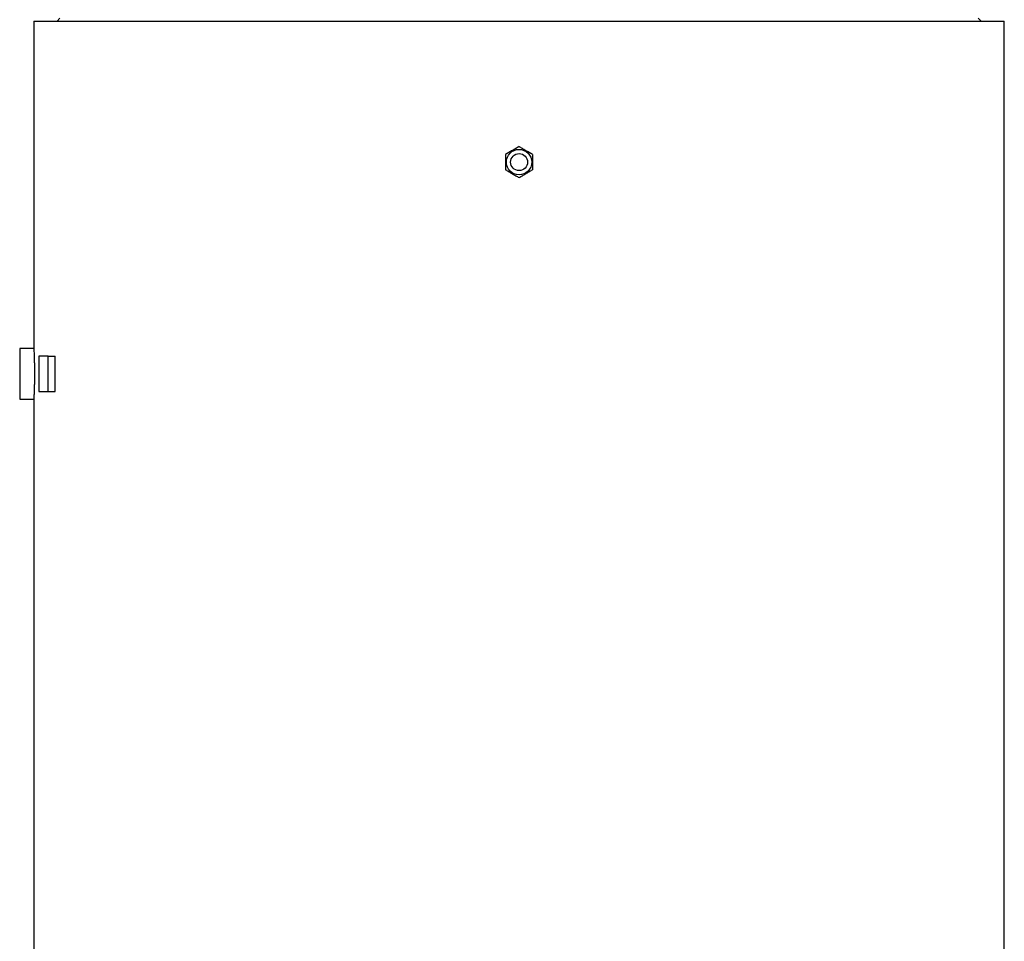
# Model space of a CAD drawing. Header units: millimetres. Extents: x 272 to 3537, y 634 to 3411.
# Tile 13 of 15: x 2445 to 3143, y 2057 to 2710. Entities that reach past the tile are written whole.
import ezdxf

# ---------------------------------------------------------------- set-up
doc = ezdxf.new("R2010")
doc.units = ezdxf.units.MM

msp = doc.modelspace()

# ---------------------------------------------------------------- linework, layer by layer
at = {"color": 7, "linetype": 'Continuous', "lineweight": 25}
for p, q in [((2454.62, 2709.45), (2454.62, 2477.43)), ((2454.62, 2709.45), (3142.62, 2709.45)), ((2473.12, 2711.45), (2471.12, 2709.45)), ((3126.12, 2709.45), (3124.12, 2711.45)), ((3142.62, 1484.45), (3142.62, 2709.45)), ((2454.62, 2477.45), (2444.62, 2477.45)), ((2444.62, 2477.45), (2444.62, 2459.45)), ((2458.27, 2471.95), (2458.27, 2446.95)), ((2464.74, 2471.95), (2458.27, 2471.95)), ((2464.74, 2446.95), (2464.74, 2471.95)), ((2464.74, 2471.95), (2469.79, 2471.95)), ((2469.79, 2446.95), (2469.79, 2471.95)), ((2444.62, 2459.45), (2444.62, 2441.45)), ((2458.27, 2446.95), (2464.74, 2446.95)), ((2464.74, 2446.95), (2469.79, 2446.95)), ((2444.62, 2441.45), (2454.62, 2441.45)), ((2454.62, 2441.5), (2454.62, 1484.45))]:
    msp.add_line(p, q, dxfattribs=at)
for radius in [9, 6]:
    msp.add_circle((2798.62, 2609.45), radius, dxfattribs=at)
for points, knots in [([(2798.62, 2620.42), (2797.84, 2619.97), (2797.06, 2619.52), (2795.48, 2618.61), (2794.68, 2618.14), (2793.47, 2617.45), (2793.07, 2617.21), (2792.26, 2616.75), (2791.87, 2616.52), (2790.68, 2615.83), (2789.89, 2615.38), (2789.12, 2614.93)], [0, 0, 0, 0, 0.25, 0.25, 0.5, 0.5, 0.625, 0.625, 0.75, 0.75, 1, 1, 1, 1]), ([(2808.12, 2614.93), (2807.34, 2615.38), (2806.56, 2615.83), (2804.98, 2616.74), (2804.18, 2617.2), (2802.97, 2617.9), (2802.57, 2618.14), (2801.76, 2618.6), (2801.37, 2618.83), (2800.18, 2619.52), (2799.39, 2619.97), (2798.62, 2620.42)], [0, 0, 0, 0, 0.25, 0.25, 0.5, 0.5, 0.625, 0.625, 0.75, 0.75, 1, 1, 1, 1]), ([(2789.12, 2614.93), (2789.12, 2614.04), (2789.12, 2613.12), (2789.12, 2611.29), (2789.12, 2610.37), (2789.12, 2608.52), (2789.12, 2607.58), (2789.12, 2605.75), (2789.12, 2604.85), (2789.12, 2603.96)], [0, 0, 0, 0, 0.25, 0.25, 0.5, 0.5, 0.75, 0.75, 1, 1, 1, 1]), ([(2808.12, 2614.93), (2808.12, 2614.04), (2808.12, 2613.12), (2808.12, 2611.29), (2808.12, 2610.37), (2808.12, 2608.52), (2808.12, 2607.58), (2808.12, 2605.75), (2808.12, 2604.85), (2808.12, 2603.96)], [0, 0, 0, 0, 0.25, 0.25, 0.5, 0.5, 0.75, 0.75, 1, 1, 1, 1]), ([(2789.12, 2603.96), (2789.89, 2603.51), (2790.67, 2603.06), (2792.25, 2602.15), (2793.05, 2601.69), (2794.26, 2600.99), (2794.67, 2600.76), (2795.47, 2600.29), (2795.87, 2600.06), (2797.06, 2599.38), (2797.84, 2598.92), (2798.62, 2598.48)], [0, 0, 0, 0, 0.25, 0.25, 0.5, 0.5, 0.625, 0.625, 0.75, 0.75, 1, 1, 1, 1]), ([(2798.62, 2598.48), (2799.39, 2598.92), (2800.17, 2599.38), (2801.75, 2600.29), (2802.55, 2600.75), (2803.76, 2601.45), (2804.17, 2601.68), (2804.97, 2602.14), (2805.37, 2602.37), (2806.56, 2603.06), (2807.34, 2603.51), (2808.12, 2603.96)], [0, 0, 0, 0, 0.25, 0.25, 0.5, 0.5, 0.625, 0.625, 0.75, 0.75, 1, 1, 1, 1]), ([(2454.62, 2477.43), (2454.62, 2477.44), (2454.61, 2477.52), (2454.63, 2477.21), (2454.67, 2476.48), (2454.73, 2475.2), (2454.8, 2473.5), (2454.88, 2471.38), (2454.96, 2468.94), (2455.03, 2466.21), (2455.08, 2463.04), (2455.08, 2460.73), (2455.09, 2459.45)], [0, 0, 0, 0, 0.005507, 0.111234, 0.220027, 0.325756, 0.434545, 0.540399, 0.649319, 0.755226, 0.864209, 1, 1, 1, 1]), ([(2455.09, 2459.45), (2455.09, 2458.45), (2455.08, 2456.43), (2455.04, 2453.49), (2454.98, 2450.7), (2454.91, 2448.18), (2454.83, 2445.96), (2454.75, 2444.13), (2454.68, 2442.72), (2454.64, 2441.83), (2454.62, 2441.42), (2454.62, 2441.49), (2454.62, 2441.5)], [0, 0, 0, 0, 0.105749, 0.214567, 0.320315, 0.429124, 0.534963, 0.643867, 0.749762, 0.858733, 0.964528, 1, 1, 1, 1])]:
    msp.add_open_spline(points, degree=3, knots=knots, dxfattribs=at)

doc.saveas('drawing.dxf')
